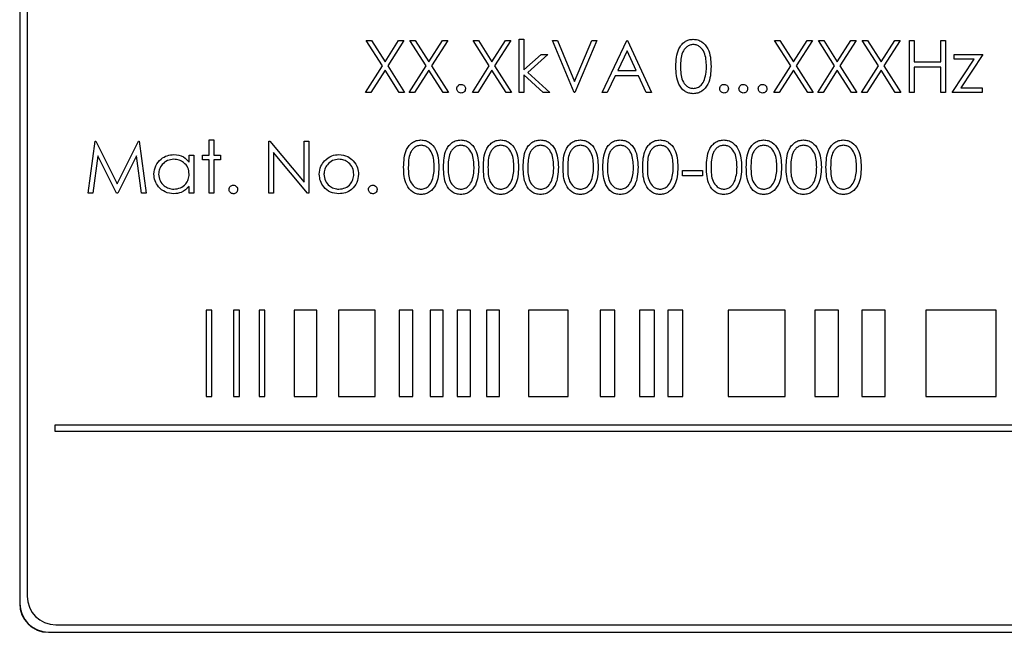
# Model space of a CAD drawing. Header units: millimetres. Extents: x 5 to 418, y 2 to 292.
# Tile 19 of 38: x 123 to 141, y 197 to 208. Entities that reach past the tile are written whole.
import ezdxf

# ---------------------------------------------------------------- set-up
doc = ezdxf.new("R2010")
doc.units = ezdxf.units.MM

msp = doc.modelspace()

# ---------------------------------------------------------------- linework, layer by layer
at = {"color": 7, "linetype": 'Continuous', "lineweight": 25}
for p, q in [((123.453, 217.7518), (123.453, 197.5018)), ((123.4565, 217.7518), (123.4565, 197.5018)), ((123.5815, 217.6303), (123.5815, 197.6303)), ((129.4728, 207.281), (129.566, 207.281)), ((129.7551, 206.84), (129.4728, 207.281)), ((129.566, 207.281), (129.8016, 206.9128)), ((129.8016, 206.9128), (130.0373, 207.281)), ((130.1305, 207.281), (129.8483, 206.84)), ((130.0373, 207.281), (130.1305, 207.281)), ((130.2343, 207.281), (130.3275, 207.281)), ((130.5167, 206.84), (130.2343, 207.281)), ((130.3275, 207.281), (130.5632, 206.9128)), ((130.5632, 206.9128), (130.7988, 207.281)), ((130.892, 207.281), (130.6099, 206.84)), ((130.7988, 207.281), (130.892, 207.281)), ((131.3305, 207.281), (131.4237, 207.281)), ((131.6128, 206.84), (131.3305, 207.281)), ((131.4237, 207.281), (131.6593, 206.9128)), ((131.6593, 206.9128), (131.895, 207.281)), ((131.9882, 207.281), (131.706, 206.84)), ((131.895, 207.281), (131.9882, 207.281)), ((132.1324, 207.3041), (132.2132, 207.3041)), ((132.1324, 206.381), (132.1324, 207.3041)), ((132.2132, 207.3041), (132.2132, 206.7704)), ((132.7093, 207.281), (132.7959, 207.281)), ((133.0901, 206.381), (132.7093, 207.281)), ((132.7959, 207.281), (133.0959, 206.5717)), ((133.0959, 206.5717), (133.3959, 207.281)), ((133.4824, 207.281), (133.1016, 206.381)), ((133.3959, 207.281), (133.4824, 207.281)), ((133.5747, 206.381), (134.0016, 207.281)), ((134.0016, 207.281), (134.0132, 207.281)), ((134.0132, 207.281), (134.4286, 206.381)), ((136.5689, 207.281), (136.6621, 207.281)), ((136.8513, 206.84), (136.5689, 207.281)), ((136.6621, 207.281), (136.8978, 206.9128)), ((136.8978, 206.9128), (137.1334, 207.281)), ((137.2266, 207.281), (136.9445, 206.84)), ((137.1334, 207.281), (137.2266, 207.281)), ((137.3305, 207.281), (137.4237, 207.281)), ((137.6128, 206.84), (137.3305, 207.281)), ((137.4237, 207.281), (137.6593, 206.9128)), ((137.6593, 206.9128), (137.895, 207.281)), ((137.9882, 207.281), (137.706, 206.84)), ((137.895, 207.281), (137.9882, 207.281)), ((138.092, 207.281), (138.1852, 207.281)), ((138.3743, 206.84), (138.092, 207.281)), ((138.1852, 207.281), (138.4209, 206.9128)), ((138.4209, 206.9128), (138.6565, 207.281)), ((138.7497, 207.281), (138.4676, 206.84)), ((138.6565, 207.281), (138.7497, 207.281)), ((138.917, 207.281), (138.9978, 207.281)), ((138.917, 206.381), (138.917, 207.281)), ((138.9978, 207.281), (138.9978, 206.9118)), ((139.4593, 206.9118), (139.4593, 207.281)), ((139.4593, 207.281), (139.5401, 207.281)), ((139.5401, 207.281), (139.5401, 206.381)), ((132.2132, 206.7704), (132.5124, 207.0387)), ((132.6286, 207.0387), (132.2813, 206.7272)), ((132.5124, 207.0387), (132.6286, 207.0387)), ((134.0065, 207.1056), (133.8435, 206.7618)), ((134.1651, 206.7618), (134.0065, 207.1056)), ((139.6901, 207.0387), (140.1862, 207.0387)), ((139.6901, 206.9579), (139.6901, 207.0387)), ((140.1862, 207.0387), (139.8037, 206.4618)), ((138.9978, 206.9118), (139.4593, 206.9118)), ((139.6555, 206.381), (140.0382, 206.9579)), ((140.0382, 206.9579), (139.6901, 206.9579)), ((129.4612, 206.381), (129.7551, 206.84)), ((129.8016, 206.7672), (129.5545, 206.381)), ((130.0488, 206.381), (129.8016, 206.7672)), ((129.8483, 206.84), (130.142, 206.381)), ((130.2228, 206.381), (130.5167, 206.84)), ((130.5632, 206.7672), (130.316, 206.381)), ((130.8103, 206.381), (130.5632, 206.7672)), ((130.6099, 206.84), (130.9036, 206.381)), ((131.3189, 206.381), (131.6128, 206.84)), ((131.6593, 206.7672), (131.4121, 206.381)), ((131.9065, 206.381), (131.6593, 206.7672)), ((131.706, 206.84), (131.9997, 206.381)), ((132.5472, 206.381), (132.2132, 206.6841)), ((132.2132, 206.6841), (132.2132, 206.381)), ((132.2813, 206.7272), (132.6632, 206.381)), ((133.8435, 206.7618), (134.1651, 206.7618)), ((136.5574, 206.381), (136.8513, 206.84)), ((136.8978, 206.7672), (136.6506, 206.381)), ((137.145, 206.381), (136.8978, 206.7672)), ((136.9445, 206.84), (137.2382, 206.381)), ((137.3189, 206.381), (137.6128, 206.84)), ((137.6593, 206.7672), (137.4121, 206.381)), ((137.9065, 206.381), (137.6593, 206.7672)), ((137.706, 206.84), (137.9997, 206.381)), ((138.0805, 206.381), (138.3743, 206.84)), ((138.4209, 206.7672), (138.1737, 206.381)), ((138.668, 206.381), (138.4209, 206.7672)), ((138.4676, 206.84), (138.7612, 206.381)), ((139.4593, 206.8195), (138.9978, 206.8195)), ((138.9978, 206.8195), (138.9978, 206.381)), ((139.4593, 206.381), (139.4593, 206.8195)), ((133.7997, 206.6695), (133.6629, 206.381)), ((134.2077, 206.6695), (133.7997, 206.6695)), ((134.3408, 206.381), (134.2077, 206.6695)), ((129.5545, 206.381), (129.4612, 206.381)), ((130.142, 206.381), (130.0488, 206.381)), ((130.316, 206.381), (130.2228, 206.381)), ((130.9036, 206.381), (130.8103, 206.381)), ((131.4121, 206.381), (131.3189, 206.381)), ((131.9997, 206.381), (131.9065, 206.381)), ((132.2132, 206.381), (132.1324, 206.381)), ((132.6632, 206.381), (132.5472, 206.381)), ((133.1016, 206.381), (133.0901, 206.381)), ((133.6629, 206.381), (133.5747, 206.381)), ((134.4286, 206.381), (134.3408, 206.381)), ((136.6506, 206.381), (136.5574, 206.381)), ((137.2382, 206.381), (137.145, 206.381)), ((137.4121, 206.381), (137.3189, 206.381)), ((137.9997, 206.381), (137.9065, 206.381)), ((138.1737, 206.381), (138.0805, 206.381)), ((138.7612, 206.381), (138.668, 206.381)), ((138.9978, 206.381), (138.917, 206.381)), ((139.5401, 206.381), (139.4593, 206.381)), ((140.1747, 206.381), (139.6555, 206.381)), ((139.8037, 206.4618), (140.1747, 206.4618)), ((140.1747, 206.4618), (140.1747, 206.381)), ((124.6439, 204.631), (124.7627, 205.531)), ((124.7627, 205.531), (124.7743, 205.531)), ((124.7743, 205.531), (125.1459, 204.7925)), ((125.1459, 204.7925), (125.5165, 205.531)), ((125.5165, 205.531), (125.5283, 205.531)), ((125.5283, 205.531), (125.6478, 204.631)), ((126.7439, 205.5541), (126.8247, 205.5541)), ((126.7439, 205.2887), (126.7439, 205.5541)), ((126.8247, 205.5541), (126.8247, 205.2887)), ((127.7824, 204.631), (127.7824, 205.531)), ((127.7824, 205.531), (127.7993, 205.531)), ((127.7993, 205.531), (128.3939, 204.8226)), ((128.3939, 204.8226), (128.3939, 205.531)), ((128.3939, 205.531), (128.4747, 205.531)), ((128.4747, 205.531), (128.4747, 204.631)), ((128.4563, 204.631), (127.8632, 205.3377)), ((127.8632, 205.3377), (127.8632, 204.631)), ((124.8112, 205.28), (124.7252, 204.631)), ((125.1374, 204.631), (124.8112, 205.28)), ((125.4805, 205.2786), (125.1556, 204.631)), ((125.5667, 204.631), (125.4805, 205.2786)), ((126.3978, 205.167), (126.3978, 205.2887)), ((126.3978, 205.2887), (126.4786, 205.2887)), ((126.4786, 205.2887), (126.4786, 204.631)), ((126.6286, 205.2079), (126.6286, 205.2887)), ((126.6286, 205.2887), (126.7439, 205.2887)), ((126.7439, 205.2079), (126.6286, 205.2079)), ((126.7439, 204.631), (126.7439, 205.2079)), ((126.8247, 205.2887), (126.9401, 205.2887)), ((126.9401, 205.2079), (126.8247, 205.2079)), ((126.8247, 205.2079), (126.8247, 204.631)), ((126.9401, 205.2887), (126.9401, 205.2079)), ((134.9709, 205.0233), (135.317, 205.0233)), ((134.9709, 204.931), (134.9709, 205.0233)), ((135.317, 205.0233), (135.317, 204.931)), ((135.317, 204.931), (134.9709, 204.931)), ((124.7252, 204.631), (124.6439, 204.631)), ((125.1556, 204.631), (125.1374, 204.631)), ((125.6478, 204.631), (125.5667, 204.631)), ((126.3978, 204.631), (126.3978, 204.7448)), ((126.4786, 204.631), (126.3978, 204.631)), ((126.8247, 204.631), (126.7439, 204.631)), ((127.8632, 204.631), (127.7824, 204.631)), ((128.4747, 204.631), (128.4563, 204.631)), ((126.7943, 202.5987), (126.6943, 202.5987)), ((126.6943, 202.5987), (126.6943, 201.0987)), ((126.7943, 201.0987), (126.7943, 202.5987)), ((127.2703, 202.5987), (127.1703, 202.5987)), ((127.1703, 202.5987), (127.1703, 201.0987)), ((127.2703, 201.0987), (127.2703, 202.5987)), ((127.7128, 202.5987), (127.6128, 202.5987)), ((127.6128, 202.5987), (127.6128, 201.0987)), ((127.7128, 201.0987), (127.7128, 202.5987)), ((128.2227, 202.5987), (128.2227, 201.0987)), ((128.6173, 202.5987), (128.2227, 202.5987)), ((128.6173, 201.0987), (128.6173, 202.5987)), ((129.6279, 202.5987), (128.994, 202.5987)), ((128.994, 202.5987), (128.994, 201.0987)), ((129.6279, 201.0987), (129.6279, 202.5987)), ((130.2856, 202.5987), (130.0464, 202.5987)), ((130.0464, 202.5987), (130.0464, 201.0987)), ((130.2856, 201.0987), (130.2856, 202.5987)), ((130.8132, 202.5987), (130.5842, 202.5987)), ((130.5842, 202.5987), (130.5842, 201.0987)), ((130.8132, 201.0987), (130.8132, 202.5987)), ((131.0554, 202.5987), (131.0554, 201.0987)), ((131.2843, 202.5987), (131.0554, 202.5987)), ((131.2843, 201.0987), (131.2843, 202.5987)), ((131.5637, 202.5987), (131.5637, 201.0987)), ((131.7927, 202.5987), (131.5637, 202.5987)), ((131.7927, 201.0987), (131.7927, 202.5987)), ((132.2953, 202.5987), (132.2953, 201.0987)), ((132.9807, 202.5987), (132.2953, 202.5987)), ((132.9807, 201.0987), (132.9807, 202.5987)), ((133.5378, 202.5987), (133.5378, 201.0987)), ((133.7949, 202.5987), (133.5378, 202.5987)), ((133.7949, 201.0987), (133.7949, 202.5987)), ((134.4805, 202.5987), (134.2234, 202.5987)), ((134.2234, 202.5987), (134.2234, 201.0987)), ((134.4805, 201.0987), (134.4805, 202.5987)), ((134.7162, 202.5987), (134.7162, 201.0987)), ((134.9733, 202.5987), (134.7162, 202.5987)), ((134.9733, 201.0987), (134.9733, 202.5987)), ((135.766, 202.5987), (135.766, 201.0987)), ((136.7516, 202.5987), (135.766, 202.5987)), ((136.7516, 201.0987), (136.7516, 202.5987)), ((137.2707, 202.5987), (137.2707, 201.0987)), ((137.678, 202.5987), (137.2707, 202.5987)), ((137.678, 201.0987), (137.678, 202.5987)), ((138.4925, 202.5987), (138.0853, 202.5987)), ((138.0853, 202.5987), (138.0853, 201.0987)), ((138.4925, 201.0987), (138.4925, 202.5987)), ((139.1959, 202.5987), (139.1959, 201.0987)), ((140.4177, 202.5987), (139.1959, 202.5987)), ((140.4177, 201.0987), (140.4177, 202.5987)), ((126.6943, 201.0987), (126.7943, 201.0987)), ((127.1703, 201.0987), (127.2703, 201.0987)), ((127.6128, 201.0987), (127.7128, 201.0987)), ((128.2227, 201.0987), (128.6173, 201.0987)), ((128.994, 201.0987), (129.6279, 201.0987)), ((130.0464, 201.0987), (130.2856, 201.0987)), ((130.5842, 201.0987), (130.8132, 201.0987)), ((131.0554, 201.0987), (131.2843, 201.0987)), ((131.5637, 201.0987), (131.7927, 201.0987)), ((132.2953, 201.0987), (132.9807, 201.0987)), ((133.5378, 201.0987), (133.7949, 201.0987)), ((134.2234, 201.0987), (134.4805, 201.0987)), ((134.7162, 201.0987), (134.9733, 201.0987)), ((135.766, 201.0987), (136.7516, 201.0987)), ((137.2707, 201.0987), (137.678, 201.0987)), ((138.0853, 201.0987), (138.4925, 201.0987)), ((139.1959, 201.0987), (140.4177, 201.0987)), ((124.0614, 200.5987), (124.0614, 200.4987)), ((148.6283, 200.5987), (124.0614, 200.5987)), ((124.0614, 200.4987), (148.6283, 200.4987)), ((124.0815, 197.1303), (149.0815, 197.1303)), ((123.953, 197.0053), (149.203, 197.0053)), ((123.953, 197.0018), (149.203, 197.0018))]:
    msp.add_line(p, q, dxfattribs=at)
at = {"color": 7, "linetype": 'Continuous', "lineweight": 18}
for p, q in [((123.4565, 197.5018), (123.453, 197.5018)), ((123.953, 197.0053), (123.953, 197.0018))]:
    msp.add_line(p, q, dxfattribs=at)
at = {"color": 7, "linetype": 'Continuous', "lineweight": 25}
for centre, radius in [((124.0815, 197.6303), 0.5), ((123.953, 197.5018), 0.5), ((123.953, 197.5018), 0.4965)]:
    msp.add_arc(centre, radius, 180, 270, dxfattribs=at)
for points, knots in [([(134.8555, 206.8306), (134.859, 206.9381), (134.8633, 207.0726), (134.9472, 207.2078), (135.0056, 207.2615), (135.0775, 207.2977), (135.1301, 207.3019), (135.1564, 207.3041)], [0, 0, 0, 0, 0.498702, 0.6241765, 0.7494675, 0.8747453, 1, 1, 1, 1]), ([(135.1591, 207.2118), (135.1384, 207.2097), (135.0972, 207.2056), (135.0424, 207.1739), (134.9988, 207.1297), (134.9392, 207.0201), (134.9376, 206.915), (134.9362, 206.831)], [0, 0, 0, 0, 0.1251388, 0.2504182, 0.3755189, 0.5008471, 1, 1, 1, 1]), ([(135.1564, 207.3041), (135.1829, 207.302), (135.2358, 207.2977), (135.3324, 207.2507), (135.4541, 207.1006), (135.4618, 206.9386), (135.467, 206.8306)], [0, 0, 0, 0, 0.1256001, 0.2511969, 0.5005813, 1, 1, 1, 1]), ([(135.3862, 206.831), (135.3829, 206.9146), (135.3779, 207.0397), (135.2937, 207.1634), (135.2209, 207.2053), (135.1797, 207.2096), (135.1591, 207.2118)], [0, 0, 0, 0, 0.5000715, 0.7490206, 0.8745985, 1, 1, 1, 1]), ([(135.1564, 206.3579), (135.1301, 206.3601), (135.0776, 206.3643), (134.982, 206.4115), (134.8638, 206.5627), (134.8588, 206.7234), (134.8555, 206.8306)], [0, 0, 0, 0, 0.1255507, 0.25109, 0.5002501, 1, 1, 1, 1]), ([(134.9362, 206.831), (134.9369, 206.7469), (134.9379, 206.6209), (135.0243, 206.498), (135.0973, 206.4569), (135.1385, 206.4524), (135.1591, 206.4502)], [0, 0, 0, 0, 0.5002912, 0.749086, 0.8746062, 1, 1, 1, 1]), ([(135.467, 206.8306), (135.462, 206.7226), (135.4544, 206.5607), (135.3321, 206.4115), (135.2358, 206.3644), (135.1828, 206.3601), (135.1564, 206.3579)], [0, 0, 0, 0, 0.4994065, 0.7487427, 0.8743724, 1, 1, 1, 1]), ([(135.3522, 206.6047), (135.3636, 206.6462), (135.3841, 206.7204), (135.3856, 206.7972), (135.3862, 206.831)], [0, 0, 0, 0, 0.5595988, 1, 1, 1, 1]), ([(131.0478, 206.4445), (131.0491, 206.4555), (131.0517, 206.4776), (131.0721, 206.5021), (131.0967, 206.5172), (131.1141, 206.5187), (131.1228, 206.5195)], [0, 0, 0, 0, 0.2795762, 0.5592837, 0.7795524, 1, 1, 1, 1]), ([(131.1228, 206.5195), (131.1339, 206.5182), (131.1561, 206.5157), (131.1803, 206.495), (131.1957, 206.4706), (131.1971, 206.4532), (131.1978, 206.4445)], [0, 0, 0, 0, 0.27960164, 0.55921202, 0.77947519, 1, 1, 1, 1]), ([(135.1591, 206.4502), (135.1837, 206.4533), (135.2328, 206.4595), (135.3088, 206.5109), (135.3357, 206.5692), (135.3522, 206.6047)], [0, 0, 0, 0, 0.2802572, 0.5607811, 1, 1, 1, 1]), ([(135.617, 206.4445), (135.6183, 206.4555), (135.621, 206.4776), (135.6413, 206.5021), (135.6659, 206.5172), (135.6833, 206.5187), (135.692, 206.5195)], [0, 0, 0, 0, 0.2795762, 0.5592837, 0.7795524, 1, 1, 1, 1]), ([(135.692, 206.5195), (135.7031, 206.5182), (135.7253, 206.5157), (135.7495, 206.495), (135.7649, 206.4706), (135.7663, 206.4532), (135.767, 206.4445)], [0, 0, 0, 0, 0.2796016, 0.559212, 0.7794752, 1, 1, 1, 1]), ([(135.9516, 206.4445), (135.9529, 206.4555), (135.9556, 206.4776), (135.9759, 206.5021), (136.0005, 206.5172), (136.0179, 206.5187), (136.0266, 206.5195)], [0, 0, 0, 0, 0.2795762, 0.5592837, 0.7795524, 1, 1, 1, 1]), ([(136.0266, 206.5195), (136.0377, 206.5182), (136.0599, 206.5157), (136.0842, 206.495), (136.0996, 206.4706), (136.1009, 206.4532), (136.1016, 206.4445)], [0, 0, 0, 0, 0.2796016, 0.559212, 0.7794752, 1, 1, 1, 1]), ([(136.2862, 206.4445), (136.2876, 206.4555), (136.2902, 206.4776), (136.3106, 206.5021), (136.3352, 206.5172), (136.3525, 206.5187), (136.3612, 206.5195)], [0, 0, 0, 0, 0.2795762, 0.5592837, 0.7795524, 1, 1, 1, 1]), ([(136.3612, 206.5195), (136.3723, 206.5182), (136.3945, 206.5157), (136.4188, 206.495), (136.4342, 206.4706), (136.4356, 206.4532), (136.4362, 206.4445)], [0, 0, 0, 0, 0.2796016, 0.559212, 0.7794752, 1, 1, 1, 1]), ([(131.1228, 206.3695), (131.1117, 206.3708), (131.0897, 206.3735), (131.0653, 206.3939), (131.0502, 206.4184), (131.0486, 206.4358), (131.0478, 206.4445)], [0, 0, 0, 0, 0.2795812, 0.5591432, 0.7795754, 1, 1, 1, 1]), ([(131.1978, 206.4445), (131.1965, 206.4334), (131.1939, 206.4113), (131.1734, 206.3869), (131.1488, 206.3718), (131.1315, 206.3702), (131.1228, 206.3695)], [0, 0, 0, 0, 0.27946914, 0.55935777, 0.77967393, 1, 1, 1, 1]), ([(135.692, 206.3695), (135.681, 206.3708), (135.6589, 206.3735), (135.6345, 206.3939), (135.6194, 206.4184), (135.6178, 206.4358), (135.617, 206.4445)], [0, 0, 0, 0, 0.2795812, 0.5591432, 0.7795754, 1, 1, 1, 1]), ([(135.767, 206.4445), (135.7657, 206.4334), (135.7631, 206.4113), (135.7426, 206.3869), (135.7181, 206.3718), (135.7007, 206.3702), (135.692, 206.3695)], [0, 0, 0, 0, 0.2794691, 0.5593578, 0.7796739, 1, 1, 1, 1]), ([(136.0266, 206.3695), (136.0156, 206.3708), (135.9935, 206.3735), (135.9691, 206.3939), (135.9541, 206.4184), (135.9524, 206.4358), (135.9516, 206.4445)], [0, 0, 0, 0, 0.2795812, 0.5591432, 0.7795754, 1, 1, 1, 1]), ([(136.1016, 206.4445), (136.1003, 206.4334), (136.0977, 206.4113), (136.0772, 206.3869), (136.0527, 206.3718), (136.0353, 206.3702), (136.0266, 206.3695)], [0, 0, 0, 0, 0.2794691, 0.5593578, 0.7796739, 1, 1, 1, 1]), ([(136.3612, 206.3695), (136.3502, 206.3708), (136.3281, 206.3735), (136.3037, 206.3939), (136.2887, 206.4184), (136.2871, 206.4358), (136.2862, 206.4445)], [0, 0, 0, 0, 0.27958116, 0.55914317, 0.77957542, 1, 1, 1, 1]), ([(136.4362, 206.4445), (136.4349, 206.4334), (136.4323, 206.4113), (136.4118, 206.3869), (136.3873, 206.3718), (136.3699, 206.3702), (136.3612, 206.3695)], [0, 0, 0, 0, 0.2794691, 0.5593578, 0.7796739, 1, 1, 1, 1]), ([(130.1247, 205.0806), (130.1282, 205.1881), (130.1325, 205.3226), (130.2164, 205.4578), (130.2748, 205.5115), (130.3467, 205.5477), (130.3993, 205.5519), (130.4256, 205.5541)], [0, 0, 0, 0, 0.498702, 0.6241765, 0.7494675, 0.8747453, 1, 1, 1, 1]), ([(130.4256, 205.5541), (130.4521, 205.552), (130.5051, 205.5477), (130.6016, 205.5007), (130.7233, 205.3506), (130.7311, 205.1886), (130.7362, 205.0806)], [0, 0, 0, 0, 0.1256001, 0.2511969, 0.5005813, 1, 1, 1, 1]), ([(130.817, 205.0806), (130.8205, 205.1881), (130.8249, 205.3226), (130.9087, 205.4578), (130.9672, 205.5115), (131.039, 205.5477), (131.0916, 205.5519), (131.1179, 205.5541)], [0, 0, 0, 0, 0.498702, 0.6241765, 0.7494675, 0.8747453, 1, 1, 1, 1]), ([(131.1179, 205.5541), (131.1444, 205.552), (131.1974, 205.5477), (131.2939, 205.5007), (131.4156, 205.3506), (131.4234, 205.1886), (131.4286, 205.0806)], [0, 0, 0, 0, 0.1256001, 0.2511969, 0.5005813, 1, 1, 1, 1]), ([(131.5093, 205.0806), (131.5128, 205.1881), (131.5172, 205.3226), (131.601, 205.4578), (131.6595, 205.5115), (131.7313, 205.5477), (131.7839, 205.5519), (131.8102, 205.5541)], [0, 0, 0, 0, 0.498702, 0.6241765, 0.7494675, 0.8747453, 1, 1, 1, 1]), ([(131.8102, 205.5541), (131.8367, 205.552), (131.8897, 205.5477), (131.9863, 205.5007), (132.1079, 205.3506), (132.1157, 205.1886), (132.1209, 205.0806)], [0, 0, 0, 0, 0.1256001, 0.2511969, 0.5005813, 1, 1, 1, 1]), ([(132.2016, 205.0806), (132.2051, 205.1881), (132.2095, 205.3226), (132.2933, 205.4578), (132.3518, 205.5115), (132.4236, 205.5477), (132.4762, 205.5519), (132.5025, 205.5541)], [0, 0, 0, 0, 0.49870204, 0.62417652, 0.74946749, 0.87474529, 1, 1, 1, 1]), ([(132.5025, 205.5541), (132.529, 205.552), (132.582, 205.5477), (132.6786, 205.5007), (132.8002, 205.3506), (132.808, 205.1886), (132.8132, 205.0806)], [0, 0, 0, 0, 0.1256001, 0.2511969, 0.5005813, 1, 1, 1, 1]), ([(132.8939, 205.0806), (132.8974, 205.1881), (132.9018, 205.3226), (132.9856, 205.4578), (133.0441, 205.5115), (133.1159, 205.5477), (133.1685, 205.5519), (133.1948, 205.5541)], [0, 0, 0, 0, 0.498702, 0.6241765, 0.7494675, 0.8747453, 1, 1, 1, 1]), ([(133.1948, 205.5541), (133.2213, 205.552), (133.2743, 205.5477), (133.3709, 205.5007), (133.4925, 205.3506), (133.5003, 205.1886), (133.5055, 205.0806)], [0, 0, 0, 0, 0.1256001, 0.2511969, 0.5005813, 1, 1, 1, 1]), ([(133.5862, 205.0806), (133.5897, 205.1881), (133.5941, 205.3226), (133.678, 205.4578), (133.7364, 205.5115), (133.8082, 205.5477), (133.8608, 205.5519), (133.8871, 205.5541)], [0, 0, 0, 0, 0.498702, 0.6241765, 0.7494675, 0.8747453, 1, 1, 1, 1]), ([(133.8871, 205.5541), (133.9136, 205.552), (133.9666, 205.5477), (134.0632, 205.5007), (134.1848, 205.3506), (134.1926, 205.1886), (134.1978, 205.0806)], [0, 0, 0, 0, 0.1256001, 0.2511969, 0.5005813, 1, 1, 1, 1]), ([(134.2786, 205.0806), (134.282, 205.1881), (134.2864, 205.3226), (134.3703, 205.4578), (134.4287, 205.5115), (134.5005, 205.5477), (134.5531, 205.5519), (134.5795, 205.5541)], [0, 0, 0, 0, 0.498702, 0.6241765, 0.7494675, 0.8747453, 1, 1, 1, 1]), ([(134.5795, 205.5541), (134.6059, 205.552), (134.6589, 205.5477), (134.7555, 205.5007), (134.8771, 205.3506), (134.8849, 205.1886), (134.8901, 205.0806)], [0, 0, 0, 0, 0.1256001, 0.2511969, 0.5005813, 1, 1, 1, 1]), ([(135.3862, 205.0806), (135.3897, 205.1881), (135.3941, 205.3226), (135.478, 205.4578), (135.5364, 205.5115), (135.6082, 205.5477), (135.6608, 205.5519), (135.6871, 205.5541)], [0, 0, 0, 0, 0.498702, 0.6241765, 0.7494675, 0.8747453, 1, 1, 1, 1]), ([(135.6871, 205.5541), (135.7136, 205.552), (135.7666, 205.5477), (135.8632, 205.5007), (135.9848, 205.3506), (135.9926, 205.1886), (135.9978, 205.0806)], [0, 0, 0, 0, 0.1256001, 0.2511969, 0.5005813, 1, 1, 1, 1]), ([(136.0786, 205.0806), (136.082, 205.1881), (136.0864, 205.3226), (136.1703, 205.4578), (136.2287, 205.5115), (136.3005, 205.5477), (136.3531, 205.5519), (136.3795, 205.5541)], [0, 0, 0, 0, 0.498702, 0.6241765, 0.7494675, 0.8747453, 1, 1, 1, 1]), ([(136.3795, 205.5541), (136.4059, 205.552), (136.4589, 205.5477), (136.5555, 205.5007), (136.6771, 205.3506), (136.6849, 205.1886), (136.6901, 205.0806)], [0, 0, 0, 0, 0.1256001, 0.2511969, 0.5005813, 1, 1, 1, 1]), ([(136.7709, 205.0806), (136.7743, 205.1881), (136.7787, 205.3226), (136.8626, 205.4578), (136.921, 205.5115), (136.9928, 205.5477), (137.0455, 205.5519), (137.0718, 205.5541)], [0, 0, 0, 0, 0.498702, 0.6241765, 0.7494675, 0.8747453, 1, 1, 1, 1]), ([(137.0718, 205.5541), (137.0983, 205.552), (137.1512, 205.5477), (137.2478, 205.5007), (137.3694, 205.3506), (137.3772, 205.1886), (137.3824, 205.0806)], [0, 0, 0, 0, 0.1256001, 0.2511969, 0.5005813, 1, 1, 1, 1]), ([(137.4632, 205.0806), (137.4666, 205.1881), (137.471, 205.3226), (137.5549, 205.4578), (137.6133, 205.5115), (137.6851, 205.5477), (137.7378, 205.5519), (137.7641, 205.5541)], [0, 0, 0, 0, 0.498702, 0.6241765, 0.7494675, 0.8747453, 1, 1, 1, 1]), ([(137.7641, 205.5541), (137.7906, 205.552), (137.8435, 205.5477), (137.9401, 205.5007), (138.0617, 205.3506), (138.0695, 205.1886), (138.0747, 205.0806)], [0, 0, 0, 0, 0.1256001, 0.2511969, 0.5005813, 1, 1, 1, 1]), ([(130.4283, 205.4618), (130.4077, 205.4597), (130.3664, 205.4556), (130.3117, 205.4239), (130.268, 205.3797), (130.2085, 205.2701), (130.2068, 205.165), (130.2055, 205.081)], [0, 0, 0, 0, 0.1251388, 0.2504182, 0.3755189, 0.5008471, 1, 1, 1, 1]), ([(130.6555, 205.081), (130.6521, 205.1646), (130.6471, 205.2897), (130.5629, 205.4134), (130.4901, 205.4553), (130.4489, 205.4596), (130.4283, 205.4618)], [0, 0, 0, 0, 0.5000715, 0.7490206, 0.8745985, 1, 1, 1, 1]), ([(131.1206, 205.4618), (131.1, 205.4597), (131.0587, 205.4556), (131.004, 205.4239), (130.9603, 205.3797), (130.9008, 205.2701), (130.8991, 205.165), (130.8978, 205.081)], [0, 0, 0, 0, 0.1251388, 0.2504182, 0.3755189, 0.5008471, 1, 1, 1, 1]), ([(131.3478, 205.081), (131.3444, 205.1646), (131.3395, 205.2897), (131.2552, 205.4134), (131.1824, 205.4553), (131.1412, 205.4596), (131.1206, 205.4618)], [0, 0, 0, 0, 0.5000715, 0.7490206, 0.8745985, 1, 1, 1, 1]), ([(131.8129, 205.4618), (131.7923, 205.4597), (131.751, 205.4556), (131.6963, 205.4239), (131.6526, 205.3797), (131.5931, 205.2701), (131.5914, 205.165), (131.5901, 205.081)], [0, 0, 0, 0, 0.1251388, 0.2504182, 0.3755189, 0.5008471, 1, 1, 1, 1]), ([(132.0401, 205.081), (132.0368, 205.1646), (132.0318, 205.2897), (131.9475, 205.4134), (131.8747, 205.4553), (131.8335, 205.4596), (131.8129, 205.4618)], [0, 0, 0, 0, 0.5000715, 0.7490206, 0.8745985, 1, 1, 1, 1]), ([(132.5052, 205.4618), (132.4846, 205.4597), (132.4433, 205.4556), (132.3886, 205.4239), (132.3449, 205.3797), (132.2854, 205.2701), (132.2837, 205.165), (132.2824, 205.081)], [0, 0, 0, 0, 0.1251388, 0.2504182, 0.3755189, 0.5008471, 1, 1, 1, 1]), ([(132.7324, 205.081), (132.7291, 205.1646), (132.7241, 205.2897), (132.6398, 205.4134), (132.567, 205.4553), (132.5258, 205.4596), (132.5052, 205.4618)], [0, 0, 0, 0, 0.5000715, 0.7490206, 0.8745985, 1, 1, 1, 1]), ([(133.1975, 205.4618), (133.1769, 205.4597), (133.1356, 205.4556), (133.0809, 205.4239), (133.0372, 205.3797), (132.9777, 205.2701), (132.976, 205.165), (132.9747, 205.081)], [0, 0, 0, 0, 0.1251388, 0.2504182, 0.3755189, 0.5008471, 1, 1, 1, 1]), ([(133.4247, 205.081), (133.4214, 205.1646), (133.4164, 205.2897), (133.3321, 205.4134), (133.2593, 205.4553), (133.2181, 205.4596), (133.1975, 205.4618)], [0, 0, 0, 0, 0.5000715, 0.7490206, 0.8745985, 1, 1, 1, 1]), ([(133.8898, 205.4618), (133.8692, 205.4597), (133.8279, 205.4556), (133.7732, 205.4239), (133.7295, 205.3797), (133.67, 205.2701), (133.6683, 205.165), (133.667, 205.081)], [0, 0, 0, 0, 0.1251388, 0.2504182, 0.3755189, 0.5008471, 1, 1, 1, 1]), ([(134.117, 205.081), (134.1137, 205.1646), (134.1087, 205.2897), (134.0245, 205.4134), (133.9516, 205.4553), (133.9104, 205.4596), (133.8898, 205.4618)], [0, 0, 0, 0, 0.5000715, 0.7490206, 0.8745985, 1, 1, 1, 1]), ([(134.5822, 205.4618), (134.5615, 205.4597), (134.5202, 205.4556), (134.4655, 205.4239), (134.4218, 205.3797), (134.3623, 205.2701), (134.3606, 205.165), (134.3593, 205.081)], [0, 0, 0, 0, 0.1251388, 0.2504182, 0.3755189, 0.5008471, 1, 1, 1, 1]), ([(134.8093, 205.081), (134.806, 205.1646), (134.801, 205.2897), (134.7168, 205.4134), (134.644, 205.4553), (134.6027, 205.4596), (134.5822, 205.4618)], [0, 0, 0, 0, 0.5000715, 0.7490206, 0.8745985, 1, 1, 1, 1]), ([(135.6898, 205.4618), (135.6692, 205.4597), (135.6279, 205.4556), (135.5732, 205.4239), (135.5295, 205.3797), (135.47, 205.2701), (135.4683, 205.165), (135.467, 205.081)], [0, 0, 0, 0, 0.1251388, 0.2504182, 0.3755189, 0.5008471, 1, 1, 1, 1]), ([(135.917, 205.081), (135.9137, 205.1646), (135.9087, 205.2897), (135.8245, 205.4134), (135.7516, 205.4553), (135.7104, 205.4596), (135.6898, 205.4618)], [0, 0, 0, 0, 0.5000715, 0.7490206, 0.8745985, 1, 1, 1, 1]), ([(136.3822, 205.4618), (136.3615, 205.4597), (136.3202, 205.4556), (136.2655, 205.4239), (136.2218, 205.3797), (136.1623, 205.2701), (136.1606, 205.165), (136.1593, 205.081)], [0, 0, 0, 0, 0.1251388, 0.2504182, 0.3755189, 0.5008471, 1, 1, 1, 1]), ([(136.6093, 205.081), (136.606, 205.1646), (136.601, 205.2897), (136.5168, 205.4134), (136.444, 205.4553), (136.4027, 205.4596), (136.3822, 205.4618)], [0, 0, 0, 0, 0.5000715, 0.7490206, 0.8745985, 1, 1, 1, 1]), ([(137.0745, 205.4618), (137.0538, 205.4597), (137.0126, 205.4556), (136.9578, 205.4239), (136.9141, 205.3797), (136.8546, 205.2701), (136.853, 205.165), (136.8516, 205.081)], [0, 0, 0, 0, 0.1251388, 0.2504182, 0.3755189, 0.5008471, 1, 1, 1, 1]), ([(137.3016, 205.081), (137.2983, 205.1646), (137.2933, 205.2897), (137.2091, 205.4134), (137.1363, 205.4553), (137.0951, 205.4596), (137.0745, 205.4618)], [0, 0, 0, 0, 0.5000715, 0.7490206, 0.8745985, 1, 1, 1, 1]), ([(137.7668, 205.4618), (137.7461, 205.4597), (137.7049, 205.4556), (137.6501, 205.4239), (137.6065, 205.3797), (137.5469, 205.2701), (137.5453, 205.165), (137.5439, 205.081)], [0, 0, 0, 0, 0.1251388, 0.2504182, 0.3755189, 0.5008471, 1, 1, 1, 1]), ([(137.9939, 205.081), (137.9906, 205.1646), (137.9856, 205.2897), (137.9014, 205.4134), (137.8286, 205.4553), (137.7874, 205.4596), (137.7668, 205.4618)], [0, 0, 0, 0, 0.5000715, 0.7490206, 0.8745985, 1, 1, 1, 1]), ([(125.7862, 204.9616), (125.7925, 205.012), (125.805, 205.1129), (125.9003, 205.2226), (126.0128, 205.2901), (126.0921, 205.2968), (126.1317, 205.3002)], [0, 0, 0, 0, 0.2794126, 0.5591913, 0.7795483, 1, 1, 1, 1]), ([(126.1328, 205.2195), (126.0942, 205.215), (126.0171, 205.206), (125.9295, 205.1374), (125.8769, 205.0515), (125.8703, 204.991), (125.867, 204.9607)], [0, 0, 0, 0, 0.2797672, 0.5592905, 0.7797189, 1, 1, 1, 1]), ([(126.1317, 205.3002), (126.191, 205.2935), (126.2972, 205.2815), (126.367, 205.202), (126.3978, 205.167)], [0, 0, 0, 0, 0.5590621, 1, 1, 1, 1]), ([(126.3978, 204.9584), (126.3935, 204.9974), (126.3848, 205.0754), (126.3121, 205.1612), (126.2245, 205.2122), (126.1634, 205.217), (126.1328, 205.2195)], [0, 0, 0, 0, 0.2796602, 0.5592103, 0.7794872, 1, 1, 1, 1]), ([(128.6593, 204.958), (128.6641, 205.0065), (128.6726, 205.0932), (128.726, 205.1613), (128.7495, 205.1913)], [0, 0, 0, 0, 0.5592851, 1, 1, 1, 1]), ([(128.9997, 205.2195), (128.9613, 205.2148), (128.8844, 205.2054), (128.8002, 205.1336), (128.7479, 205.0482), (128.7427, 204.9877), (128.7401, 204.9575)], [0, 0, 0, 0, 0.2794842, 0.5592561, 0.7795472, 1, 1, 1, 1]), ([(128.7495, 205.1913), (128.7901, 205.2266), (128.8628, 205.2897), (128.9581, 205.297), (129.0001, 205.3002)], [0, 0, 0, 0, 0.5588803, 1, 1, 1, 1]), ([(129.2593, 204.9575), (129.2549, 204.996), (129.246, 205.0729), (129.175, 205.1576), (129.0903, 205.2112), (129.0299, 205.2167), (128.9997, 205.2195)], [0, 0, 0, 0, 0.2795862, 0.5593981, 0.7796526, 1, 1, 1, 1]), ([(129.0001, 205.3002), (129.0534, 205.2947), (129.1489, 205.2847), (129.219, 205.2203), (129.2499, 205.1919)], [0, 0, 0, 0, 0.5591815, 1, 1, 1, 1]), ([(129.2499, 205.1919), (129.279, 205.1527), (129.331, 205.0826), (129.3373, 204.9962), (129.3401, 204.958)], [0, 0, 0, 0, 0.5592165, 1, 1, 1, 1]), ([(126.1292, 204.6195), (126.0786, 204.6254), (125.9775, 204.6372), (125.8656, 204.7302), (125.7965, 204.8425), (125.7897, 204.9219), (125.7862, 204.9616)], [0, 0, 0, 0, 0.2795734, 0.559333, 0.7795891, 1, 1, 1, 1]), ([(125.867, 204.9607), (125.8725, 204.9223), (125.8834, 204.8455), (125.9542, 204.7597), (126.0412, 204.7091), (126.1018, 204.7032), (126.132, 204.7002)], [0, 0, 0, 0, 0.2794286, 0.5591463, 0.7795701, 1, 1, 1, 1]), ([(130.4256, 204.6079), (130.3993, 204.6101), (130.3468, 204.6143), (130.2512, 204.6615), (130.133, 204.8127), (130.128, 204.9734), (130.1247, 205.0806)], [0, 0, 0, 0, 0.1255507, 0.25109, 0.5002501, 1, 1, 1, 1]), ([(130.2055, 205.081), (130.2061, 204.9969), (130.2071, 204.8709), (130.2936, 204.748), (130.3665, 204.7069), (130.4077, 204.7024), (130.4283, 204.7002)], [0, 0, 0, 0, 0.5002912, 0.749086, 0.8746062, 1, 1, 1, 1]), ([(130.7362, 205.0806), (130.7312, 204.9726), (130.7237, 204.8107), (130.6013, 204.6615), (130.505, 204.6144), (130.4521, 204.6101), (130.4256, 204.6079)], [0, 0, 0, 0, 0.49940654, 0.74874274, 0.87437238, 1, 1, 1, 1]), ([(130.6214, 204.8547), (130.6329, 204.8962), (130.6534, 204.9704), (130.6548, 205.0472), (130.6555, 205.081)], [0, 0, 0, 0, 0.5595988, 1, 1, 1, 1]), ([(131.1179, 204.6079), (131.0916, 204.6101), (131.0391, 204.6143), (130.9435, 204.6615), (130.8253, 204.8127), (130.8203, 204.9734), (130.817, 205.0806)], [0, 0, 0, 0, 0.1255507, 0.25109, 0.5002501, 1, 1, 1, 1]), ([(130.8978, 205.081), (130.8984, 204.9969), (130.8994, 204.8709), (130.9859, 204.748), (131.0588, 204.7069), (131.1, 204.7024), (131.1206, 204.7002)], [0, 0, 0, 0, 0.5002912, 0.749086, 0.8746062, 1, 1, 1, 1]), ([(131.4286, 205.0806), (131.4235, 204.9726), (131.416, 204.8107), (131.2936, 204.6615), (131.1973, 204.6144), (131.1444, 204.6101), (131.1179, 204.6079)], [0, 0, 0, 0, 0.4994065, 0.7487427, 0.8743724, 1, 1, 1, 1]), ([(131.3137, 204.8547), (131.3252, 204.8962), (131.3457, 204.9704), (131.3471, 205.0472), (131.3478, 205.081)], [0, 0, 0, 0, 0.55959879, 1, 1, 1, 1]), ([(131.8102, 204.6079), (131.784, 204.6101), (131.7314, 204.6143), (131.6359, 204.6615), (131.5176, 204.8127), (131.5126, 204.9734), (131.5093, 205.0806)], [0, 0, 0, 0, 0.1255507, 0.25109, 0.5002501, 1, 1, 1, 1]), ([(131.5901, 205.081), (131.5907, 204.9969), (131.5917, 204.8709), (131.6782, 204.748), (131.7512, 204.7069), (131.7923, 204.7024), (131.8129, 204.7002)], [0, 0, 0, 0, 0.5002912, 0.749086, 0.8746062, 1, 1, 1, 1]), ([(132.1209, 205.0806), (132.1158, 204.9726), (132.1083, 204.8107), (131.9859, 204.6615), (131.8896, 204.6144), (131.8367, 204.6101), (131.8102, 204.6079)], [0, 0, 0, 0, 0.4994065, 0.7487427, 0.8743724, 1, 1, 1, 1]), ([(132.006, 204.8547), (132.0175, 204.8962), (132.038, 204.9704), (132.0394, 205.0472), (132.0401, 205.081)], [0, 0, 0, 0, 0.55959879, 1, 1, 1, 1]), ([(132.5025, 204.6079), (132.4763, 204.6101), (132.4237, 204.6143), (132.3282, 204.6615), (132.2099, 204.8127), (132.205, 204.9734), (132.2016, 205.0806)], [0, 0, 0, 0, 0.1255507, 0.25109, 0.5002501, 1, 1, 1, 1]), ([(132.2824, 205.081), (132.2831, 204.9969), (132.284, 204.8709), (132.3705, 204.748), (132.4435, 204.7069), (132.4847, 204.7024), (132.5052, 204.7002)], [0, 0, 0, 0, 0.5002912, 0.749086, 0.8746062, 1, 1, 1, 1]), ([(132.8132, 205.0806), (132.8081, 204.9726), (132.8006, 204.8107), (132.6782, 204.6615), (132.5819, 204.6144), (132.529, 204.6101), (132.5025, 204.6079)], [0, 0, 0, 0, 0.4994065, 0.7487427, 0.8743724, 1, 1, 1, 1]), ([(132.6983, 204.8547), (132.7098, 204.8962), (132.7303, 204.9704), (132.7317, 205.0472), (132.7324, 205.081)], [0, 0, 0, 0, 0.5595988, 1, 1, 1, 1]), ([(133.1948, 204.6079), (133.1686, 204.6101), (133.116, 204.6143), (133.0205, 204.6615), (132.9023, 204.8127), (132.8973, 204.9734), (132.8939, 205.0806)], [0, 0, 0, 0, 0.1255507, 0.25109, 0.5002501, 1, 1, 1, 1]), ([(132.9747, 205.081), (132.9754, 204.9969), (132.9764, 204.8709), (133.0628, 204.748), (133.1358, 204.7069), (133.177, 204.7024), (133.1975, 204.7002)], [0, 0, 0, 0, 0.5002912, 0.749086, 0.8746062, 1, 1, 1, 1]), ([(133.5055, 205.0806), (133.5004, 204.9726), (133.4929, 204.8107), (133.3706, 204.6615), (133.2742, 204.6144), (133.2213, 204.6101), (133.1948, 204.6079)], [0, 0, 0, 0, 0.4994065, 0.7487427, 0.8743724, 1, 1, 1, 1]), ([(133.3906, 204.8547), (133.4021, 204.8962), (133.4226, 204.9704), (133.4241, 205.0472), (133.4247, 205.081)], [0, 0, 0, 0, 0.5595988, 1, 1, 1, 1]), ([(133.8871, 204.6079), (133.8609, 204.6101), (133.8083, 204.6143), (133.7128, 204.6615), (133.5946, 204.8127), (133.5896, 204.9734), (133.5862, 205.0806)], [0, 0, 0, 0, 0.12555073, 0.25109, 0.50025013, 1, 1, 1, 1]), ([(133.667, 205.081), (133.6677, 204.9969), (133.6687, 204.8709), (133.7551, 204.748), (133.8281, 204.7069), (133.8693, 204.7024), (133.8898, 204.7002)], [0, 0, 0, 0, 0.5002912, 0.749086, 0.8746062, 1, 1, 1, 1]), ([(134.1978, 205.0806), (134.1928, 204.9726), (134.1852, 204.8107), (134.0629, 204.6615), (133.9666, 204.6144), (133.9136, 204.6101), (133.8871, 204.6079)], [0, 0, 0, 0, 0.4994065, 0.7487427, 0.8743724, 1, 1, 1, 1]), ([(134.0829, 204.8547), (134.0944, 204.8962), (134.1149, 204.9704), (134.1164, 205.0472), (134.117, 205.081)], [0, 0, 0, 0, 0.55959879, 1, 1, 1, 1]), ([(134.5795, 204.6079), (134.5532, 204.6101), (134.5007, 204.6143), (134.4051, 204.6615), (134.2869, 204.8127), (134.2819, 204.9734), (134.2786, 205.0806)], [0, 0, 0, 0, 0.1255507, 0.25109, 0.5002501, 1, 1, 1, 1]), ([(134.3593, 205.081), (134.36, 204.9969), (134.361, 204.8709), (134.4474, 204.748), (134.5204, 204.7069), (134.5616, 204.7024), (134.5822, 204.7002)], [0, 0, 0, 0, 0.5002912, 0.749086, 0.8746062, 1, 1, 1, 1]), ([(134.8901, 205.0806), (134.8851, 204.9726), (134.8775, 204.8107), (134.7552, 204.6615), (134.6589, 204.6144), (134.6059, 204.6101), (134.5795, 204.6079)], [0, 0, 0, 0, 0.4994065, 0.7487427, 0.8743724, 1, 1, 1, 1]), ([(134.7752, 204.8547), (134.7867, 204.8962), (134.8072, 204.9704), (134.8087, 205.0472), (134.8093, 205.081)], [0, 0, 0, 0, 0.5595988, 1, 1, 1, 1]), ([(135.6871, 204.6079), (135.6609, 204.6101), (135.6083, 204.6143), (135.5128, 204.6615), (135.3946, 204.8127), (135.3896, 204.9734), (135.3862, 205.0806)], [0, 0, 0, 0, 0.1255507, 0.25109, 0.5002501, 1, 1, 1, 1]), ([(135.467, 205.081), (135.4677, 204.9969), (135.4687, 204.8709), (135.5551, 204.748), (135.6281, 204.7069), (135.6693, 204.7024), (135.6898, 204.7002)], [0, 0, 0, 0, 0.5002912, 0.749086, 0.8746062, 1, 1, 1, 1]), ([(135.9978, 205.0806), (135.9928, 204.9726), (135.9852, 204.8107), (135.8629, 204.6615), (135.7666, 204.6144), (135.7136, 204.6101), (135.6871, 204.6079)], [0, 0, 0, 0, 0.4994065, 0.7487427, 0.8743724, 1, 1, 1, 1]), ([(135.8829, 204.8547), (135.8944, 204.8962), (135.9149, 204.9704), (135.9164, 205.0472), (135.917, 205.081)], [0, 0, 0, 0, 0.5595988, 1, 1, 1, 1]), ([(136.3795, 204.6079), (136.3532, 204.6101), (136.3007, 204.6143), (136.2051, 204.6615), (136.0869, 204.8127), (136.0819, 204.9734), (136.0786, 205.0806)], [0, 0, 0, 0, 0.1255507, 0.25109, 0.5002501, 1, 1, 1, 1]), ([(136.1593, 205.081), (136.16, 204.9969), (136.161, 204.8709), (136.2474, 204.748), (136.3204, 204.7069), (136.3616, 204.7024), (136.3822, 204.7002)], [0, 0, 0, 0, 0.5002912, 0.749086, 0.8746062, 1, 1, 1, 1]), ([(136.6901, 205.0806), (136.6851, 204.9726), (136.6775, 204.8107), (136.5552, 204.6615), (136.4589, 204.6144), (136.4059, 204.6101), (136.3795, 204.6079)], [0, 0, 0, 0, 0.4994065, 0.7487427, 0.8743724, 1, 1, 1, 1]), ([(136.5752, 204.8547), (136.5867, 204.8962), (136.6072, 204.9704), (136.6087, 205.0472), (136.6093, 205.081)], [0, 0, 0, 0, 0.55959879, 1, 1, 1, 1]), ([(137.0718, 204.6079), (137.0455, 204.6101), (136.993, 204.6143), (136.8974, 204.6615), (136.7792, 204.8127), (136.7742, 204.9734), (136.7709, 205.0806)], [0, 0, 0, 0, 0.1255507, 0.25109, 0.5002501, 1, 1, 1, 1]), ([(136.8516, 205.081), (136.8523, 204.9969), (136.8533, 204.8709), (136.9397, 204.748), (137.0127, 204.7069), (137.0539, 204.7024), (137.0745, 204.7002)], [0, 0, 0, 0, 0.5002912, 0.749086, 0.8746062, 1, 1, 1, 1]), ([(137.3824, 205.0806), (137.3774, 204.9726), (137.3698, 204.8107), (137.2475, 204.6615), (137.1512, 204.6144), (137.0982, 204.6101), (137.0718, 204.6079)], [0, 0, 0, 0, 0.4994065, 0.7487427, 0.8743724, 1, 1, 1, 1]), ([(137.2676, 204.8547), (137.279, 204.8962), (137.2995, 204.9704), (137.301, 205.0472), (137.3016, 205.081)], [0, 0, 0, 0, 0.5595988, 1, 1, 1, 1]), ([(137.7641, 204.6079), (137.7378, 204.6101), (137.6853, 204.6143), (137.5897, 204.6615), (137.4715, 204.8127), (137.4665, 204.9734), (137.4632, 205.0806)], [0, 0, 0, 0, 0.1255507, 0.25109, 0.5002501, 1, 1, 1, 1]), ([(137.5439, 205.081), (137.5446, 204.9969), (137.5456, 204.8709), (137.632, 204.748), (137.705, 204.7069), (137.7462, 204.7024), (137.7668, 204.7002)], [0, 0, 0, 0, 0.5002912, 0.749086, 0.8746062, 1, 1, 1, 1]), ([(138.0747, 205.0806), (138.0697, 204.9726), (138.0621, 204.8107), (137.9398, 204.6615), (137.8435, 204.6144), (137.7905, 204.6101), (137.7641, 204.6079)], [0, 0, 0, 0, 0.4994065, 0.7487427, 0.8743724, 1, 1, 1, 1]), ([(137.9599, 204.8547), (137.9713, 204.8962), (137.9918, 204.9704), (137.9933, 205.0472), (137.9939, 205.081)], [0, 0, 0, 0, 0.55959879, 1, 1, 1, 1]), ([(126.132, 204.7002), (126.1706, 204.7049), (126.2477, 204.7142), (126.3375, 204.7802), (126.3899, 204.8672), (126.3951, 204.928), (126.3978, 204.9584)], [0, 0, 0, 0, 0.2798222, 0.5593866, 0.7796028, 1, 1, 1, 1]), ([(129.0001, 204.6195), (128.9497, 204.6245), (128.8489, 204.6347), (128.7381, 204.7281), (128.6702, 204.8398), (128.6629, 204.9186), (128.6593, 204.958)], [0, 0, 0, 0, 0.2797756, 0.5591788, 0.7795916, 1, 1, 1, 1]), ([(128.7401, 204.9575), (128.7449, 204.9195), (128.7545, 204.8434), (128.8232, 204.7573), (128.9099, 204.7083), (128.9698, 204.7029), (128.9997, 204.7002)], [0, 0, 0, 0, 0.2796181, 0.5591672, 0.7795123, 1, 1, 1, 1]), ([(128.9997, 204.7002), (129.0378, 204.7046), (129.1141, 204.7133), (129.2003, 204.7819), (129.2506, 204.8678), (129.2564, 204.9276), (129.2593, 204.9575)], [0, 0, 0, 0, 0.27974543, 0.55911272, 0.77960585, 1, 1, 1, 1]), ([(129.3401, 204.958), (129.3339, 204.908), (129.3216, 204.808), (129.2309, 204.6956), (129.1183, 204.6285), (129.0395, 204.6225), (129.0001, 204.6195)], [0, 0, 0, 0, 0.2795212, 0.5593812, 0.7795068, 1, 1, 1, 1]), ([(130.4283, 204.7002), (130.4529, 204.7033), (130.5021, 204.7095), (130.5781, 204.7609), (130.605, 204.8192), (130.6214, 204.8547)], [0, 0, 0, 0, 0.2802572, 0.5607811, 1, 1, 1, 1]), ([(131.1206, 204.7002), (131.1452, 204.7033), (131.1944, 204.7095), (131.2704, 204.7609), (131.2973, 204.8192), (131.3137, 204.8547)], [0, 0, 0, 0, 0.2802572, 0.5607811, 1, 1, 1, 1]), ([(131.8129, 204.7002), (131.8375, 204.7033), (131.8867, 204.7095), (131.9627, 204.7609), (131.9896, 204.8192), (132.006, 204.8547)], [0, 0, 0, 0, 0.2802572, 0.5607811, 1, 1, 1, 1]), ([(132.5052, 204.7002), (132.5298, 204.7033), (132.579, 204.7095), (132.655, 204.7609), (132.6819, 204.8192), (132.6983, 204.8547)], [0, 0, 0, 0, 0.2802572, 0.5607811, 1, 1, 1, 1]), ([(133.1975, 204.7002), (133.2221, 204.7033), (133.2713, 204.7095), (133.3473, 204.7609), (133.3742, 204.8192), (133.3906, 204.8547)], [0, 0, 0, 0, 0.2802572, 0.5607811, 1, 1, 1, 1]), ([(133.8898, 204.7002), (133.9144, 204.7033), (133.9636, 204.7095), (134.0396, 204.7609), (134.0665, 204.8192), (134.0829, 204.8547)], [0, 0, 0, 0, 0.2802572, 0.5607811, 1, 1, 1, 1]), ([(134.5822, 204.7002), (134.6067, 204.7033), (134.6559, 204.7095), (134.7319, 204.7609), (134.7588, 204.8192), (134.7752, 204.8547)], [0, 0, 0, 0, 0.2802572, 0.5607811, 1, 1, 1, 1]), ([(135.6898, 204.7002), (135.7144, 204.7033), (135.7636, 204.7095), (135.8396, 204.7609), (135.8665, 204.8192), (135.8829, 204.8547)], [0, 0, 0, 0, 0.2802572, 0.5607811, 1, 1, 1, 1]), ([(136.3822, 204.7002), (136.4067, 204.7033), (136.4559, 204.7095), (136.5319, 204.7609), (136.5588, 204.8192), (136.5752, 204.8547)], [0, 0, 0, 0, 0.2802572, 0.5607811, 1, 1, 1, 1]), ([(137.0745, 204.7002), (137.099, 204.7033), (137.1482, 204.7095), (137.2242, 204.7609), (137.2511, 204.8192), (137.2676, 204.8547)], [0, 0, 0, 0, 0.2802572, 0.5607811, 1, 1, 1, 1]), ([(137.7668, 204.7002), (137.7914, 204.7033), (137.8405, 204.7095), (137.9165, 204.7609), (137.9434, 204.8192), (137.9599, 204.8547)], [0, 0, 0, 0, 0.2802572, 0.5607811, 1, 1, 1, 1]), ([(126.3978, 204.7448), (126.3552, 204.7043), (126.2789, 204.6319), (126.175, 204.6233), (126.1292, 204.6195)], [0, 0, 0, 0, 0.5587633, 1, 1, 1, 1]), ([(127.0901, 204.6945), (127.0914, 204.7055), (127.094, 204.7276), (127.1144, 204.7521), (127.139, 204.7672), (127.1564, 204.7687), (127.1651, 204.7695)], [0, 0, 0, 0, 0.27957625, 0.55928373, 0.7795524, 1, 1, 1, 1]), ([(127.1651, 204.6195), (127.1541, 204.6208), (127.132, 204.6235), (127.1076, 204.6439), (127.0925, 204.6684), (127.0909, 204.6858), (127.0901, 204.6945)], [0, 0, 0, 0, 0.2795812, 0.5591432, 0.7795754, 1, 1, 1, 1]), ([(127.1651, 204.7695), (127.1762, 204.7682), (127.1984, 204.7657), (127.2226, 204.745), (127.238, 204.7206), (127.2394, 204.7032), (127.2401, 204.6945)], [0, 0, 0, 0, 0.2796016, 0.559212, 0.7794752, 1, 1, 1, 1]), ([(127.2401, 204.6945), (127.2388, 204.6834), (127.2362, 204.6613), (127.2157, 204.6369), (127.1911, 204.6218), (127.1738, 204.6202), (127.1651, 204.6195)], [0, 0, 0, 0, 0.2794691, 0.5593578, 0.7796739, 1, 1, 1, 1]), ([(129.5132, 204.6945), (129.5145, 204.7055), (129.5171, 204.7276), (129.5375, 204.7521), (129.5621, 204.7672), (129.5795, 204.7687), (129.5882, 204.7695)], [0, 0, 0, 0, 0.2795762, 0.5592837, 0.7795524, 1, 1, 1, 1]), ([(129.5882, 204.6195), (129.5771, 204.6208), (129.5551, 204.6235), (129.5307, 204.6439), (129.5156, 204.6684), (129.514, 204.6858), (129.5132, 204.6945)], [0, 0, 0, 0, 0.2795812, 0.5591432, 0.7795754, 1, 1, 1, 1]), ([(129.5882, 204.7695), (129.5993, 204.7682), (129.6214, 204.7657), (129.6457, 204.745), (129.6611, 204.7206), (129.6625, 204.7032), (129.6632, 204.6945)], [0, 0, 0, 0, 0.2796016, 0.559212, 0.7794752, 1, 1, 1, 1]), ([(129.6632, 204.6945), (129.6619, 204.6834), (129.6592, 204.6613), (129.6388, 204.6369), (129.6142, 204.6218), (129.5969, 204.6202), (129.5882, 204.6195)], [0, 0, 0, 0, 0.27946914, 0.55935777, 0.77967393, 1, 1, 1, 1])]:
    msp.add_open_spline(points, degree=3, knots=knots, dxfattribs=at)

doc.saveas('drawing.dxf')
